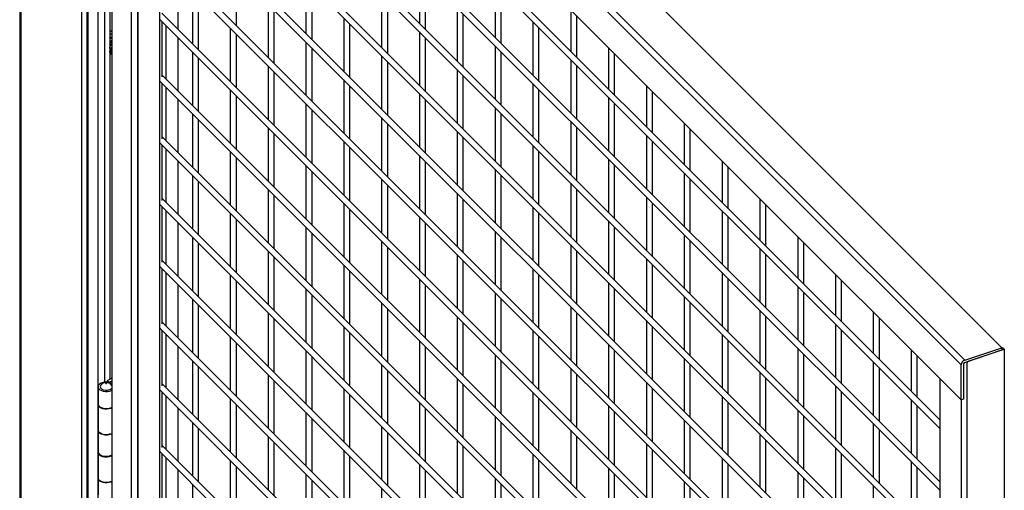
# Model space of a CAD drawing. Header units: inches. Extents: x 0.2 to 10.8, y 0.2 to 8.2.
# Tile 50 of 62: x 8.6 to 9.7, y 6.1 to 6.6. Entities that reach past the tile are written whole.
import ezdxf

# ---------------------------------------------------------------- set-up
doc = ezdxf.new("R2010")
doc.units = ezdxf.units.IN
doc.header["$MEASUREMENT"] = 0

msp = doc.modelspace()

# ---------------------------------------------------------------- linework, layer by layer
for p, q in [((8.60381, 7.64304), (8.60381, 4.40665)), ((8.67769, 7.19225), (8.67769, 4.53849)), ((8.6793, 4.53624), (8.6793, 7.19)), ((8.68991, 7.18388), (8.68991, 4.53012)), ((8.70517, 7.17341), (8.70517, 4.51965)), ((8.70585, 4.51818), (8.70585, 7.17193)), ((9.6859, 6.25212), (8.77444, 7.16348)), ((8.72679, 7.151), (8.72679, 4.49724)), ((9.64495, 6.23847), (8.7335, 7.14983)), ((8.72934, 7.14453), (9.6408, 6.23317)), ((8.72934, 7.10592), (9.6408, 6.19456)), ((8.73369, 7.10157), (8.73369, 4.53568)), ((8.73434, 4.53504), (8.73434, 7.10092)), ((8.75798, 7.07728), (8.75798, 4.5114)), ((9.61735, 6.17256), (8.76058, 7.02925)), ((8.75851, 7.02189), (9.61735, 6.16314)), ((8.75851, 6.95384), (9.61735, 6.09509)), ((9.61735, 6.10452), (8.76058, 6.9612)), ((9.61735, 6.03647), (8.76058, 6.89316)), ((8.75851, 6.8858), (9.61735, 6.02705)), ((8.70302, 6.83385), (8.70302, 6.21729)), ((8.69772, 6.21419), (8.69772, 6.83339)), ((9.61735, 5.96843), (8.76058, 6.82511)), ((8.75851, 6.81775), (9.61735, 5.959)), ((8.75851, 6.74971), (9.61735, 5.89096)), ((9.61735, 5.90038), (8.76058, 6.75707)), ((8.60528, 5.72723), (8.60528, 6.70538)), ((9.61735, 5.83234), (8.76058, 6.68902)), ((8.75851, 6.68166), (9.61735, 5.82291)), ((8.67186, 6.66694), (8.67186, 5.6888)), ((8.77854, 6.60301), (8.77854, 6.66163)), ((8.84252, 6.60708), (8.84252, 6.6657)), ((9.04419, 6.66819), (9.04419, 6.60957)), ((9.05086, 6.60291), (9.05086, 6.66153)), ((8.91919, 6.65709), (8.91919, 6.59847)), ((8.92586, 6.5918), (8.92586, 6.65042)), ((9.12752, 6.65291), (9.12752, 6.59429)), ((8.79419, 6.64598), (8.79419, 6.58737)), ((8.80086, 6.5807), (8.80086, 6.63932)), ((9.00252, 6.64181), (9.00252, 6.58319)), ((9.13419, 6.58763), (9.13419, 6.64625)), ((8.87752, 6.6307), (8.87752, 6.57209)), ((9.00919, 6.57652), (9.00919, 6.63514)), ((9.61735, 5.76429), (8.76058, 6.62098)), ((8.88419, 6.56542), (8.88419, 6.62404)), ((9.08586, 6.62653), (9.08586, 6.56791)), ((9.09252, 6.56125), (9.09252, 6.61986)), ((9.21086, 6.62445), (9.21086, 6.57902)), ((9.21752, 6.57235), (9.21752, 6.61779)), ((8.75851, 6.61362), (9.61735, 5.75487)), ((8.76058, 6.61155), (8.76058, 6.55054)), ((8.76513, 6.54838), (8.76513, 6.607)), ((8.96086, 6.61543), (8.96086, 6.55681)), ((8.96752, 6.55014), (8.96752, 6.60876)), ((9.16919, 6.61125), (9.16919, 6.55263)), ((8.70442, 6.59777), (8.70302, 6.59789)), ((8.70302, 6.59498), (8.7035, 6.5947)), ((8.70422, 6.60101), (8.7031, 6.60166)), ((8.70517, 6.59734), (8.70442, 6.59777)), ((8.83586, 6.60432), (8.83586, 6.5457)), ((8.84252, 6.53904), (8.84252, 6.59766)), ((9.04419, 6.60015), (9.04419, 6.54153)), ((9.17586, 6.54597), (9.17586, 6.60458)), ((8.70302, 6.59391), (8.7035, 6.5947)), ((8.7035, 6.5947), (8.70517, 6.59443)), ((8.77854, 6.53497), (8.77854, 6.59359)), ((8.91919, 6.58904), (8.91919, 6.53042)), ((9.05086, 6.53486), (9.05086, 6.59348)), ((9.12752, 6.58487), (9.12752, 6.52625)), ((8.7035, 6.57506), (8.70302, 6.57505)), ((8.70536, 6.57685), (8.7035, 6.57506)), ((8.79419, 6.57794), (8.79419, 6.51932)), ((8.92586, 6.52376), (8.92586, 6.58238)), ((9.00252, 6.57376), (9.00252, 6.51515)), ((9.13419, 6.51958), (9.13419, 6.5782)), ((9.25252, 6.58279), (9.25252, 6.53735)), ((9.25919, 6.53069), (9.25919, 6.57612)), ((8.80086, 6.51266), (8.80086, 6.57127)), ((8.87752, 6.56266), (8.87752, 6.50404)), ((9.00919, 6.50848), (9.00919, 6.5671)), ((9.21086, 6.56959), (9.21086, 6.51097)), ((9.21752, 6.5043), (9.21752, 6.56292)), ((9.61735, 5.69625), (8.76058, 6.55293)), ((8.88419, 6.49738), (8.88419, 6.55599)), ((9.08586, 6.55848), (9.08586, 6.49987)), ((9.09252, 6.4932), (9.09252, 6.55182)), ((8.75851, 6.54557), (9.61735, 5.68682)), ((8.76058, 6.5435), (8.76058, 6.4825)), ((8.96086, 6.54738), (8.96086, 6.48876)), ((8.96752, 6.4821), (8.96752, 6.54071)), ((9.16919, 6.5432), (9.16919, 6.48459)), ((9.29419, 6.54113), (9.29419, 6.49569)), ((8.76513, 6.48034), (8.76513, 6.53895)), ((8.83586, 6.53628), (8.83586, 6.47766)), ((9.04419, 6.5321), (9.04419, 6.47348)), ((9.17586, 6.47792), (9.17586, 6.53654)), ((9.30086, 6.48902), (9.30086, 6.53446)), ((8.77854, 6.46692), (8.77854, 6.52554)), ((8.84252, 6.47099), (8.84252, 6.52961)), ((8.91919, 6.521), (8.91919, 6.46238)), ((9.05086, 6.46682), (9.05086, 6.52543)), ((9.25252, 6.52793), (9.25252, 6.46931)), ((9.25919, 6.46264), (9.25919, 6.52126)), ((8.79419, 6.50989), (8.79419, 6.45128)), ((8.92586, 6.45571), (8.92586, 6.51433)), ((9.12752, 6.51682), (9.12752, 6.4582)), ((9.13419, 6.45154), (9.13419, 6.51016)), ((8.80086, 6.44461), (8.80086, 6.50323)), ((9.00252, 6.50572), (9.00252, 6.4471)), ((9.00919, 6.44043), (9.00919, 6.49905)), ((9.21086, 6.50154), (9.21086, 6.44292)), ((9.33586, 6.49947), (9.33586, 6.45403)), ((8.87752, 6.49461), (8.87752, 6.436)), ((8.88419, 6.42933), (8.88419, 6.48795)), ((9.08586, 6.49044), (9.08586, 6.43182)), ((9.21752, 6.43626), (9.21752, 6.49488)), ((9.34252, 6.44736), (9.34252, 6.4928)), ((8.75851, 6.47753), (9.61735, 5.61878)), ((9.61735, 5.6282), (8.76058, 6.48489)), ((8.96086, 6.47934), (8.96086, 6.42072)), ((9.09252, 6.42516), (9.09252, 6.48377)), ((9.29419, 6.48626), (9.29419, 6.42765)), ((9.30086, 6.42098), (9.30086, 6.4796)), ((8.76058, 6.47546), (8.76058, 6.41445)), ((8.76513, 6.41229), (8.76513, 6.47091)), ((8.83586, 6.46823), (8.83586, 6.40961)), ((8.96752, 6.41405), (8.96752, 6.47267)), ((9.16919, 6.47516), (9.16919, 6.41654)), ((9.17586, 6.40988), (9.17586, 6.46849)), ((8.77854, 6.39888), (8.77854, 6.4575)), ((8.84252, 6.40295), (8.84252, 6.46157)), ((9.04419, 6.46406), (9.04419, 6.40544)), ((9.05086, 6.39877), (9.05086, 6.45739)), ((9.25252, 6.45988), (9.25252, 6.40126)), ((9.37752, 6.4578), (9.37752, 6.41237)), ((8.91919, 6.45295), (8.91919, 6.39433)), ((8.92586, 6.38767), (8.92586, 6.44629)), ((9.12752, 6.44878), (9.12752, 6.39016)), ((9.25919, 6.3946), (9.25919, 6.45321)), ((9.33586, 6.4446), (9.33586, 6.38598)), ((9.38419, 6.4057), (9.38419, 6.45114)), ((8.79419, 6.44185), (8.79419, 6.38323)), ((8.80086, 6.37657), (8.80086, 6.43518)), ((9.00252, 6.43767), (9.00252, 6.37906)), ((9.13419, 6.38349), (9.13419, 6.44211)), ((9.21086, 6.4335), (9.21086, 6.37488)), ((9.34252, 6.37932), (9.34252, 6.43794)), ((8.87752, 6.42657), (8.87752, 6.36795)), ((9.00919, 6.37239), (9.00919, 6.43101)), ((9.08586, 6.42239), (9.08586, 6.36378)), ((9.21752, 6.36821), (9.21752, 6.42683)), ((9.61735, 5.56016), (8.76058, 6.41684)), ((8.88419, 6.36129), (8.88419, 6.4199)), ((8.96086, 6.41129), (8.96086, 6.35267)), ((9.09252, 6.35711), (9.09252, 6.41573)), ((9.29419, 6.41822), (9.29419, 6.3596)), ((9.30086, 6.35293), (9.30086, 6.41155)), ((9.41919, 6.41614), (9.41919, 6.3707)), ((8.75851, 6.40948), (9.61735, 5.55073)), ((8.76058, 6.40741), (8.76058, 6.34641)), ((8.76513, 6.34425), (8.76513, 6.40286)), ((8.83586, 6.40019), (8.83586, 6.34157)), ((8.96752, 6.34601), (8.96752, 6.40462)), ((9.16919, 6.40711), (9.16919, 6.3485)), ((9.17586, 6.34183), (9.17586, 6.40045)), ((9.37752, 6.40294), (9.37752, 6.34432)), ((9.42586, 6.36404), (9.42586, 6.40948)), ((8.77854, 6.33083), (8.77854, 6.38945)), ((8.84252, 6.3349), (8.84252, 6.39352)), ((9.04419, 6.39601), (9.04419, 6.33739)), ((9.05086, 6.33073), (9.05086, 6.38934)), ((9.25252, 6.39184), (9.25252, 6.33322)), ((9.38419, 6.33766), (9.38419, 6.39627)), ((8.91919, 6.38491), (8.91919, 6.32629)), ((8.92586, 6.31962), (8.92586, 6.37824)), ((9.12752, 6.38073), (9.12752, 6.32211)), ((9.25919, 6.32655), (9.25919, 6.38517)), ((8.79419, 6.3738), (8.79419, 6.31519)), ((8.80086, 6.30852), (8.80086, 6.36714)), ((9.00252, 6.36963), (9.00252, 6.31101)), ((9.13419, 6.31545), (9.13419, 6.37407)), ((9.33586, 6.37656), (9.33586, 6.31794)), ((9.34252, 6.31127), (9.34252, 6.36989)), ((9.46086, 6.37448), (9.46086, 6.32904)), ((9.46752, 6.32238), (9.46752, 6.36781)), ((8.87752, 6.35852), (8.87752, 6.29991)), ((9.00919, 6.30434), (9.00919, 6.36296)), ((9.21086, 6.36545), (9.21086, 6.30683)), ((9.21752, 6.30017), (9.21752, 6.35879)), ((9.41919, 6.36128), (9.41919, 6.30266)), ((9.61735, 5.49211), (8.76058, 6.3488)), ((8.88419, 6.29324), (8.88419, 6.35186)), ((9.08586, 6.35435), (9.08586, 6.29573)), ((9.09252, 6.28907), (9.09252, 6.34768)), ((9.29419, 6.35017), (9.29419, 6.29156)), ((9.42586, 6.29599), (9.42586, 6.35461)), ((8.75851, 6.34144), (9.61735, 5.48268)), ((8.76058, 6.33937), (8.76058, 6.27836)), ((8.76513, 6.2762), (8.76513, 6.33482)), ((8.96086, 6.34324), (8.96086, 6.28463)), ((8.96752, 6.27796), (8.96752, 6.33658)), ((9.16919, 6.33907), (9.16919, 6.28045)), ((9.30086, 6.28489), (9.30086, 6.34351)), ((9.37752, 6.33489), (9.37752, 6.27628)), ((8.83586, 6.33214), (8.83586, 6.27352)), ((8.84252, 6.26686), (8.84252, 6.32548)), ((9.04419, 6.32797), (9.04419, 6.26935)), ((9.17586, 6.27379), (9.17586, 6.3324)), ((9.25252, 6.32379), (9.25252, 6.26517)), ((9.38419, 6.26961), (9.38419, 6.32823)), ((9.50252, 6.33282), (9.50252, 6.28738)), ((9.50919, 6.28071), (9.50919, 6.32615)), ((8.77854, 6.26279), (8.77854, 6.32141)), ((8.91919, 6.31686), (8.91919, 6.25824)), ((9.05086, 6.26268), (9.05086, 6.3213)), ((9.25919, 6.25851), (9.25919, 6.31712)), ((9.46086, 6.31961), (9.46086, 6.261)), ((9.46752, 6.25433), (9.46752, 6.31295)), ((8.79419, 6.30576), (8.79419, 6.24714)), ((8.92586, 6.25158), (8.92586, 6.3102)), ((9.12752, 6.31269), (9.12752, 6.25407)), ((9.13419, 6.2474), (9.13419, 6.30602)), ((9.33586, 6.30851), (9.33586, 6.24989)), ((8.80086, 6.24047), (8.80086, 6.29909)), ((9.00252, 6.30158), (9.00252, 6.24297)), ((9.00919, 6.2363), (9.00919, 6.29492)), ((9.21086, 6.29741), (9.21086, 6.23879)), ((9.34252, 6.24323), (9.34252, 6.30184)), ((9.41919, 6.29323), (9.41919, 6.23461)), ((9.61735, 5.42407), (8.76058, 6.28075)), ((8.87752, 6.29048), (8.87752, 6.23186)), ((8.88419, 6.2252), (8.88419, 6.28381)), ((9.08586, 6.2863), (9.08586, 6.22769)), ((9.21752, 6.23212), (9.21752, 6.29074)), ((9.29419, 6.28213), (9.29419, 6.22351)), ((9.42586, 6.22795), (9.42586, 6.28657)), ((9.54419, 6.29116), (9.54419, 6.24572)), ((9.55086, 6.23905), (9.55086, 6.28449)), ((8.75851, 6.27339), (9.61735, 5.41464)), ((8.76058, 6.27132), (8.76058, 6.21032)), ((8.96086, 6.2752), (8.96086, 6.21658)), ((9.09252, 6.22102), (9.09252, 6.27964)), ((9.16919, 6.27102), (9.16919, 6.21241)), ((9.30086, 6.21684), (9.30086, 6.27546)), ((9.50252, 6.27795), (9.50252, 6.21933)), ((9.50919, 6.21267), (9.50919, 6.27129)), ((8.76513, 6.20816), (8.76513, 6.26677)), ((8.83586, 6.2641), (8.83586, 6.20548)), ((8.96752, 6.20992), (8.96752, 6.26853)), ((9.04419, 6.25992), (9.04419, 6.2013)), ((9.17586, 6.20574), (9.17586, 6.26436)), ((9.37752, 6.26685), (9.37752, 6.20823)), ((9.38419, 6.20157), (9.38419, 6.26018)), ((8.77854, 6.19474), (8.77854, 6.25336)), ((8.84252, 6.19881), (8.84252, 6.25743)), ((8.91919, 6.24882), (8.91919, 6.1902)), ((9.05086, 6.19464), (9.05086, 6.25325)), ((9.25252, 6.25575), (9.25252, 6.19713)), ((9.25919, 6.19046), (9.25919, 6.24908)), ((9.46086, 6.25157), (9.46086, 6.19295)), ((9.58586, 6.24949), (9.58586, 6.20406)), ((9.64495, 6.23847), (9.6859, 6.25212)), ((9.64495, 6.23602), (9.6859, 6.24967)), ((9.64755, 6.23689), (9.6885, 6.25054)), ((9.6859, 6.25212), (9.6859, 6.24967)), ((9.687, 6.25204), (9.6859, 6.25167)), ((9.6885, 6.25054), (9.687, 6.25204)), ((9.6885, 6.25054), (9.6885, 3.60103)), ((8.79419, 6.23771), (8.79419, 6.1791)), ((8.92586, 6.18353), (8.92586, 6.24215)), ((9.12752, 6.24464), (9.12752, 6.18602)), ((9.13419, 6.17936), (9.13419, 6.23798)), ((9.33586, 6.24047), (9.33586, 6.18185)), ((9.46752, 6.18629), (9.46752, 6.2449)), ((9.59252, 6.19739), (9.59252, 6.24283)), ((8.80086, 6.17243), (8.80086, 6.23105)), ((9.00252, 6.23354), (9.00252, 6.17492)), ((9.00919, 6.16825), (9.00919, 6.22687)), ((9.21086, 6.22936), (9.21086, 6.17074)), ((9.34252, 6.17518), (9.34252, 6.2338)), ((9.54419, 6.23629), (9.54419, 6.17767)), ((9.55086, 6.17101), (9.55086, 6.22962)), ((9.6408, 6.19456), (9.6408, 6.23317)), ((9.64339, 6.23403), (9.64339, 6.19543)), ((9.64755, 3.58739), (9.64755, 6.23689)), ((8.70517, 6.21853), (8.70015, 6.21564)), ((8.70015, 6.21564), (8.70284, 6.21408)), ((8.70015, 6.21564), (8.70015, 6.21422)), ((8.70517, 6.21542), (8.70284, 6.21408)), ((8.87752, 6.22243), (8.87752, 6.16382)), ((8.88419, 6.15715), (8.88419, 6.21577)), ((9.08586, 6.21826), (9.08586, 6.15964)), ((9.21752, 6.16408), (9.21752, 6.2227)), ((9.41919, 6.22519), (9.41919, 6.16657)), ((9.42586, 6.1599), (9.42586, 6.21852)), ((9.61735, 6.218), (9.61735, 4.76101)), ((8.69014, 6.20908), (8.69014, 6.19037)), ((8.70284, 6.21408), (8.70284, 6.21378)), ((8.75851, 6.20535), (9.61735, 5.34659)), ((9.61735, 5.35602), (8.76058, 6.21271)), ((8.96086, 6.20715), (8.96086, 6.14854)), ((9.09252, 6.15298), (9.09252, 6.21159)), ((9.29419, 6.21408), (9.29419, 6.15547)), ((9.30086, 6.1488), (9.30086, 6.20742)), ((9.50252, 6.20991), (9.50252, 6.15129)), ((8.76058, 6.20328), (8.76058, 6.14227)), ((8.76513, 6.14011), (8.76513, 6.19873)), ((8.83586, 6.19605), (8.83586, 6.13743)), ((8.96752, 6.14187), (8.96752, 6.20049)), ((9.16919, 6.20298), (9.16919, 6.14436)), ((9.17586, 6.1377), (9.17586, 6.19631)), ((9.37752, 6.1988), (9.37752, 6.14019)), ((9.50919, 6.14462), (9.50919, 6.20324)), ((9.58586, 6.19463), (9.58586, 6.13601)), ((9.64339, 6.19543), (9.6408, 6.19456)), ((9.64099, 6.19463), (9.64099, 3.62848)), ((8.69014, 6.18952), (8.69014, 6.16145)), ((8.77854, 6.1267), (8.77854, 6.18532)), ((8.84252, 6.13077), (8.84252, 6.18939)), ((9.04419, 6.19188), (9.04419, 6.13326)), ((9.05086, 6.12659), (9.05086, 6.18521)), ((9.25252, 6.1877), (9.25252, 6.12908)), ((9.38419, 6.13352), (9.38419, 6.19214)), ((9.46086, 6.18352), (9.46086, 6.12491)), ((9.59252, 6.12934), (9.59252, 6.18796)), ((8.91919, 6.18077), (8.91919, 6.12215)), ((8.92586, 6.11549), (8.92586, 6.17411)), ((9.12752, 6.1766), (9.12752, 6.11798)), ((9.25919, 6.12242), (9.25919, 6.18103)), ((9.33586, 6.17242), (9.33586, 6.1138)), ((9.46752, 6.11824), (9.46752, 6.17686)), ((8.69014, 6.16145), (8.69014, 6.13763)), ((8.79419, 6.16967), (8.79419, 6.11105)), ((8.80086, 6.10438), (8.80086, 6.163)), ((9.00252, 6.16549), (9.00252, 6.10688)), ((9.13419, 6.11131), (9.13419, 6.16993)), ((9.21086, 6.16132), (9.21086, 6.1027)), ((9.34252, 6.10714), (9.34252, 6.16575)), ((9.54419, 6.16825), (9.54419, 6.10963)), ((9.55086, 6.10296), (9.55086, 6.16158)), ((8.87752, 6.15439), (8.87752, 6.09577)), ((9.00919, 6.10021), (9.00919, 6.15883)), ((9.08586, 6.15021), (9.08586, 6.0916)), ((9.21752, 6.09603), (9.21752, 6.15465)), ((9.41919, 6.15714), (9.41919, 6.09852)), ((9.42586, 6.09186), (9.42586, 6.15048)), ((9.61735, 5.28798), (8.76058, 6.14466)), ((8.88419, 6.08911), (8.88419, 6.14772)), ((9.09252, 6.08493), (9.09252, 6.14355)), ((9.29419, 6.14604), (9.29419, 6.08742)), ((9.30086, 6.08075), (9.30086, 6.13937)), ((9.50252, 6.14186), (9.50252, 6.08324)), ((8.69014, 6.13678), (8.69014, 6.10871)), ((8.75851, 6.1373), (9.61735, 5.27855)), ((8.76058, 6.13523), (8.76058, 6.07423)), ((8.76513, 6.07207), (8.76513, 6.13068)), ((8.96086, 6.13911), (8.96086, 6.08049)), ((8.96752, 6.07383), (8.96752, 6.13244)), ((9.16919, 6.13493), (9.16919, 6.07632)), ((9.37752, 6.13076), (9.37752, 6.07214)), ((9.50919, 6.07658), (9.50919, 6.1352)), ((8.83586, 6.12801), (8.83586, 6.06939)), ((8.84252, 6.06272), (8.84252, 6.12134)), ((9.04419, 6.12383), (9.04419, 6.06521)), ((9.17586, 6.06965), (9.17586, 6.12827)), ((9.25252, 6.11965), (9.25252, 6.06104)), ((9.38419, 6.06548), (9.38419, 6.12409)), ((9.58586, 6.12658), (9.58586, 6.06797)), ((9.59252, 6.0613), (9.59252, 6.11992)), ((8.69014, 6.10871), (8.69014, 6.09)), ((8.77854, 6.05865), (8.77854, 6.11727)), ((8.91919, 6.11273), (8.91919, 6.05411)), ((9.05086, 6.05855), (9.05086, 6.11716)), ((9.12752, 6.10855), (9.12752, 6.04993)), ((9.25919, 6.05437), (9.25919, 6.11299)), ((9.46086, 6.11548), (9.46086, 6.05686)), ((9.46752, 6.0502), (9.46752, 6.10881)), ((8.79419, 6.10162), (8.79419, 6.04301)), ((8.92586, 6.04744), (8.92586, 6.10606)), ((9.00252, 6.09745), (9.00252, 6.03883)), ((9.13419, 6.04327), (9.13419, 6.10189)), ((9.33586, 6.10438), (9.33586, 6.04576)), ((9.34252, 6.03909), (9.34252, 6.09771)), ((9.54419, 6.1002), (9.54419, 6.04158))]:
    msp.add_line(p, q)
at = {"flags": 128}
for points in [[(8.70517, 6.21289), (8.70446, 6.21322), (8.70241, 6.21389), (8.70013, 6.21422), (8.69778, 6.21419), (8.69552, 6.21382), (8.69351, 6.21312), (8.69188, 6.21214), (8.69075, 6.21095), (8.6902, 6.20964), (8.69025, 6.20828), (8.69092, 6.20698), (8.69214, 6.20582), (8.69385, 6.20489), (8.69592, 6.20425), (8.6982, 6.20393), (8.70055, 6.20398), (8.7028, 6.20437), (8.70479, 6.20509), (8.70517, 6.20527)], [(8.69282, 6.21008), (8.6926, 6.20923), (8.69281, 6.20811), (8.69358, 6.20708), (8.69485, 6.20623), (8.69649, 6.20564), (8.69836, 6.20535), (8.7003, 6.20539), (8.70214, 6.20575), (8.7037, 6.20642), (8.70485, 6.20732), (8.70517, 6.20771)], [(8.69014, 6.19037), (8.69025, 6.18957), (8.69092, 6.18827), (8.69214, 6.18711), (8.69385, 6.18618), (8.69592, 6.18553), (8.6982, 6.18522), (8.70055, 6.18526), (8.7028, 6.18566), (8.70479, 6.18637), (8.70517, 6.18656)], [(8.70517, 6.18571), (8.70442, 6.18535), (8.70236, 6.1847), (8.70008, 6.18438), (8.69773, 6.18441), (8.69547, 6.18479), (8.69347, 6.18549), (8.69185, 6.18648), (8.69073, 6.18767), (8.69019, 6.18899), (8.69017, 6.18994)], [(8.70517, 6.15764), (8.70479, 6.15745), (8.7028, 6.15674), (8.70055, 6.15634), (8.6982, 6.1563), (8.69592, 6.15661), (8.69385, 6.15726), (8.69214, 6.15819), (8.69092, 6.15935), (8.69025, 6.16065), (8.69014, 6.16145)], [(8.69014, 6.16145), (8.69019, 6.16092), (8.69073, 6.1596), (8.69185, 6.15841), (8.69347, 6.15743), (8.69547, 6.15672), (8.69773, 6.15634), (8.70008, 6.15631), (8.70236, 6.15663), (8.70442, 6.15728), (8.70517, 6.15764)], [(8.69014, 6.13763), (8.69025, 6.13683), (8.69092, 6.13553), (8.69214, 6.13438), (8.69385, 6.13344), (8.69592, 6.1328), (8.6982, 6.13249), (8.70055, 6.13253), (8.7028, 6.13292), (8.70479, 6.13364), (8.70517, 6.13382)], [(8.70517, 6.13297), (8.70442, 6.13262), (8.70236, 6.13196), (8.70008, 6.13164), (8.69773, 6.13167), (8.69547, 6.13205), (8.69347, 6.13276), (8.69185, 6.13374), (8.69073, 6.13494), (8.69019, 6.13626), (8.69017, 6.13721)], [(8.70517, 6.10491), (8.70479, 6.10472), (8.7028, 6.104), (8.70055, 6.10361), (8.6982, 6.10357), (8.69592, 6.10388), (8.69385, 6.10452), (8.69214, 6.10546), (8.69092, 6.10661), (8.69025, 6.10791), (8.69014, 6.10871)], [(8.69014, 6.10871), (8.69019, 6.10819), (8.69073, 6.10687), (8.69185, 6.10568), (8.69347, 6.10469), (8.69547, 6.10398), (8.69773, 6.1036), (8.70008, 6.10357), (8.70236, 6.1039), (8.70442, 6.10455), (8.70517, 6.10491)]]:
    msp.add_lwpolyline(points, dxfattribs=at)
for centre, radius, start, end in [((8.70179, 6.59681), 0.00485, 45.9088, 75.28659), ((8.70907, 6.58442), 0.00989, 113.23819, 127.69675), ((8.70752, 6.58421), 0.00682, 110.17897, 131.24587), ((8.70539, 6.57921), 0.00255, 201.21745, 239.24927), ((8.69935, 6.58442), 0.0097, 292.22463, 306.82068), ((9.64688, 6.23269), 0.0061, 108.36942, 175.46591), ((9.64567, 6.23385), 0.00229, 108.36942, 175.46591)]:
    msp.add_arc(centre, radius, start, end)
for points, knots in [([(8.70301, 6.58327), (8.70302, 6.58331), (8.70319, 6.58402), (8.70393, 6.58542), (8.70477, 6.5865), (8.70519, 6.58703)], [0, 0, 0, 0, 0.0261306, 0.51946857, 1, 1, 1, 1]), ([(8.70302, 6.58686), (8.70314, 6.58705), (8.70364, 6.58787), (8.70443, 6.58859), (8.70504, 6.58902), (8.70517, 6.5891)], [0, 0, 0, 0, 0.2016901, 0.837714, 1, 1, 1, 1]), ([(8.70302, 6.5824), (8.70317, 6.58292), (8.70351, 6.58413), (8.70429, 6.58558), (8.7049, 6.58627), (8.70507, 6.58646)], [0, 0, 0, 0, 0.3623128, 0.8310332, 1, 1, 1, 1]), ([(8.70305, 6.58734), (8.7031, 6.58741), (8.70353, 6.5881), (8.70426, 6.58874), (8.70491, 6.58919), (8.70507, 6.5893)], [0, 0, 0, 0, 0.0799421, 0.7730018, 1, 1, 1, 1]), ([(8.70517, 6.5773), (8.70478, 6.57743), (8.70398, 6.5777), (8.7033, 6.57846), (8.70308, 6.57908), (8.70302, 6.57924)], [0, 0, 0, 0, 0.4044229, 0.8520788, 1, 1, 1, 1]), ([(8.70409, 6.57703), (8.70371, 6.57727), (8.70325, 6.57755), (8.70305, 6.57815), (8.70302, 6.57825)], [0, 0, 0, 0, 0.83719375, 1, 1, 1, 1]), ([(8.70346, 6.57764), (8.70332, 6.57762), (8.70315, 6.5776), (8.70304, 6.57769), (8.70302, 6.5777)], [0, 0, 0, 0, 0.8603549, 1, 1, 1, 1]), ([(8.70517, 6.57686), (8.70493, 6.57685), (8.70453, 6.57682), (8.70422, 6.57697), (8.70409, 6.57703)], [0, 0, 0, 0, 0.6111061, 1, 1, 1, 1]), ([(8.70517, 6.58373), (8.70494, 6.58321), (8.7044, 6.58195), (8.70432, 6.57996), (8.70467, 6.57861), (8.70516, 6.5783), (8.70522, 6.57826)], [0, 0, 0, 0, 0.246122, 0.6004928, 0.949447, 1, 1, 1, 1]), ([(8.70522, 6.57826), (8.70505, 6.57846), (8.70466, 6.57896), (8.70446, 6.58022), (8.70458, 6.58174), (8.70498, 6.58277), (8.70517, 6.58326)], [0, 0, 0, 0, 0.1957284, 0.4716334, 0.7512578, 1, 1, 1, 1]), ([(8.6991, 6.21395), (8.69845, 6.21391), (8.69751, 6.21384), (8.69619, 6.21337), (8.69507, 6.21278), (8.69392, 6.21178), (8.69315, 6.21084), (8.69291, 6.21019), (8.69287, 6.21007)], [0, 0, 0, 0, 0.2519324, 0.3594924, 0.5405159, 0.7353826, 0.9476594, 1, 1, 1, 1]), ([(8.69897, 6.21219), (8.69869, 6.21223), (8.69852, 6.2124), (8.69867, 6.21272), (8.69896, 6.21282), (8.69924, 6.21277)], [0, 0, 0, 0, 0.5, 0.5, 1, 1, 1, 1]), ([(8.69924, 6.21277), (8.69951, 6.21273), (8.69968, 6.21256), (8.69953, 6.21224), (8.69924, 6.21215), (8.69897, 6.21219)], [0, 0, 0, 0, 0.5, 0.5, 1, 1, 1, 1]), ([(8.70517, 6.21035), (8.70506, 6.21058), (8.70471, 6.21134), (8.7037, 6.21235), (8.70244, 6.21319), (8.70115, 6.2137), (8.70007, 6.21392), (8.69937, 6.21395), (8.6991, 6.21395)], [0, 0, 0, 0, 0.10239257, 0.33650476, 0.5606537, 0.71388182, 0.89376519, 1, 1, 1, 1])]:
    msp.add_open_spline(points, degree=3, knots=knots)

doc.saveas('drawing.dxf')
